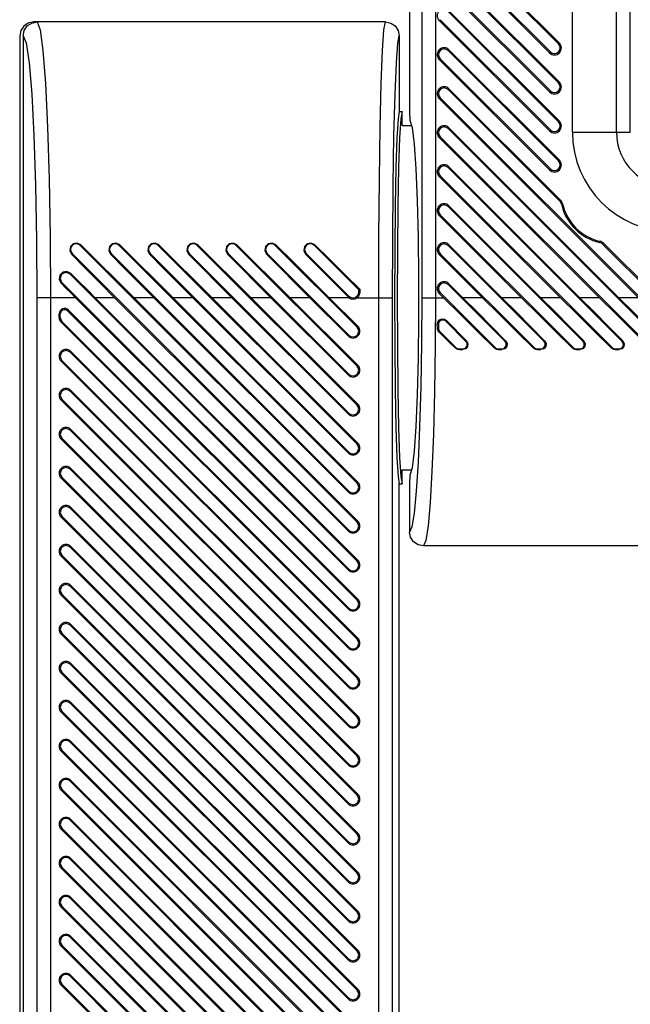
# Model space of a CAD drawing. Header units: millimetres. Extents: x 0 to 559, y 0 to 432.
# Tile 24 of 30: x 265 to 276, y 168 to 185. Entities that reach past the tile are written whole.
import ezdxf

# ---------------------------------------------------------------- set-up
doc = ezdxf.new("R2010")
doc.units = ezdxf.units.MM
doc.header["$LTSCALE"] = 30.734
doc.layers.get('0').update_dxf_attribs({"linetype": 'CONTINUOUS'})

msp = doc.modelspace()

# ---------------------------------------------------------------- linework, layer by layer
at = {"color": 7, "linetype": 'CONTINUOUS'}
for p, q in [((272.2661, 252.7031), (272.2661, 183.8211)), ((272.4856, 248.4536), (272.4856, 180.4536)), ((272.7352, 248.4536), (272.7352, 180.4536)), ((275.2161, 183.4536), (275.2161, 241.6036)), ((276.0152, 183.4536), (276.0152, 241.6036)), ((276.2649, 183.4536), (276.2649, 241.6036)), ((274.964, 185.0545), (272.964, 187.0545)), ((274.9795, 185.07), (272.9795, 187.07)), ((274.8027, 184.8932), (272.8027, 186.8932)), ((272.8181, 186.9087), (274.8181, 184.9087)), ((274.964, 184.3474), (272.964, 186.3474)), ((274.9795, 184.3629), (272.9795, 186.3629)), ((274.8027, 184.1861), (272.8027, 186.1861)), ((272.8181, 186.2016), (274.8181, 184.2016)), ((274.964, 183.6403), (272.964, 185.6403)), ((274.9795, 183.6558), (272.9795, 185.6558)), ((265.4212, 185.4343), (265.5162, 185.453)), ((271.8296, 185.453), (265.4526, 185.453)), ((265.5162, 185.453), (265.571, 185.3135)), ((271.8296, 185.453), (271.9245, 185.4343)), ((271.9245, 185.4343), (272.006, 185.3802)), ((272.006, 185.3802), (272.0607, 185.2984)), ((272.8027, 185.479), (272.8181, 185.4945)), ((274.8027, 183.479), (272.8027, 185.479)), ((272.8181, 185.4945), (274.8181, 183.4945)), ((265.2213, 185.2979), (265.2026, 185.2031)), ((265.2026, 185.2031), (265.2026, 61.4528)), ((265.2661, 185.2032), (265.285, 185.2984)), ((265.2661, 185.2032), (265.2661, 73.5136)), ((265.2661, 185.2032), (265.3208, 185.0729)), ((272.0607, 185.2984), (272.0796, 185.2031)), ((272.0796, 185.2031), (272.0796, 183.8278)), ((274.9795, 185.07), (274.964, 185.0545)), ((272.964, 184.9332), (272.9795, 184.9487)), ((274.964, 182.9332), (272.964, 184.9332)), ((274.9795, 182.9487), (272.9795, 184.9487)), ((274.8181, 184.9087), (274.8027, 184.8932)), ((272.8027, 184.7719), (272.8181, 184.7874)), ((274.8027, 182.7719), (272.8027, 184.7719)), ((272.8181, 184.7874), (274.8181, 182.7874)), ((274.9795, 184.3629), (274.964, 184.3474)), ((271.9836, 183.3911), (272.003, 184.1425)), ((272.8027, 184.0648), (272.8181, 184.0803)), ((272.8181, 184.0803), (277.3494, 179.549)), ((272.964, 184.2261), (272.9795, 184.2416)), ((274.9891, 182.201), (272.964, 184.2261)), ((275.0046, 182.2165), (272.9795, 184.2416)), ((274.8181, 184.2016), (274.8027, 184.1861)), ((276.4139, 180.4536), (272.8027, 184.0648)), ((272.0796, 183.8278), (272.0571, 183.6968)), ((272.0796, 183.8278), (272.1296, 183.8278)), ((272.1296, 183.8278), (272.1071, 183.6968)), ((272.1296, 183.5777), (272.1296, 183.8278)), ((272.2661, 183.8211), (272.2734, 183.6714)), ((272.1296, 183.5777), (272.3001, 183.5777)), ((274.9795, 183.6558), (274.964, 183.6403)), ((272.8027, 183.3577), (272.8181, 183.3732)), ((272.8181, 183.3732), (276.6423, 179.549)), ((272.964, 183.519), (272.9795, 183.5345)), ((276.8235, 179.6595), (272.964, 183.519)), ((276.0603, 180.4536), (272.9795, 183.5345)), ((274.8181, 183.4945), (274.8027, 183.479)), ((275.2161, 183.4536), (276.2649, 183.4536)), ((275.7068, 180.4536), (272.8027, 183.3577)), ((272.964, 182.8119), (272.9795, 182.8274)), ((275.3532, 180.4536), (272.9795, 182.8274)), ((274.9795, 182.9487), (274.964, 182.9332)), ((272.8027, 182.6506), (272.8181, 182.6661)), ((274.9997, 180.4536), (272.8027, 182.6506)), ((272.8181, 182.6661), (275.9352, 179.549)), ((276.1164, 179.6595), (272.964, 182.8119)), ((274.8181, 182.7874), (274.8027, 182.7719)), ((272.964, 182.1048), (272.9795, 182.1203)), ((274.6461, 180.4536), (272.9795, 182.1203)), ((275.0046, 182.2165), (274.9891, 182.201)), ((275.0381, 182.1556), (275.0168, 182.1508)), ((272.8027, 181.9435), (272.8181, 181.9589)), ((274.2926, 180.4536), (272.8027, 181.9435)), ((272.8181, 181.9589), (275.2281, 179.549)), ((275.4093, 179.6595), (272.964, 182.1048)), ((266.2978, 181.4009), (266.3076, 181.4107)), ((271.314, 176.3848), (266.2978, 181.4009)), ((267.0049, 181.4009), (267.0147, 181.4107)), ((271.314, 177.0919), (267.0049, 181.4009)), ((267.712, 181.4009), (267.7218, 181.4107)), ((271.314, 177.799), (267.712, 181.4009)), ((268.4191, 181.4009), (268.4289, 181.4107)), ((271.314, 178.5061), (268.4191, 181.4009)), ((269.1262, 181.4009), (269.136, 181.4107)), ((271.314, 179.2132), (269.1262, 181.4009)), ((269.8333, 181.4009), (269.8431, 181.4107)), ((271.314, 179.9203), (269.8333, 181.4009)), ((270.5405, 181.4009), (270.5502, 181.4107)), ((271.3442, 180.5972), (270.5405, 181.4009)), ((272.964, 181.3977), (272.9795, 181.4132)), ((274.7022, 179.6595), (272.964, 181.3977)), ((273.939, 180.4536), (272.9795, 181.4132)), ((275.7132, 181.4543), (275.7181, 181.4756)), ((275.7635, 181.4266), (275.7789, 181.4421)), ((277.5306, 179.6595), (275.7635, 181.4266)), ((276.7674, 180.4536), (275.7789, 181.4421)), ((266.1404, 181.2435), (266.152, 181.2551)), ((266.152, 181.2551), (271.1681, 176.2389)), ((266.8475, 181.2435), (266.8591, 181.2551)), ((266.8591, 181.2551), (271.1681, 176.946)), ((267.5546, 181.2435), (267.5662, 181.2551)), ((267.5662, 181.2551), (271.1681, 177.6531)), ((268.2617, 181.2435), (268.2733, 181.2551)), ((268.2733, 181.2551), (271.1681, 178.3602)), ((268.9688, 181.2435), (268.9804, 181.2551)), ((268.9804, 181.2551), (271.1681, 179.0674)), ((269.6759, 181.2435), (269.6875, 181.2551)), ((269.6875, 181.2551), (271.1681, 179.7745)), ((270.383, 181.2435), (270.3946, 181.2551)), ((270.3946, 181.2551), (271.1681, 180.4816)), ((272.8027, 181.2364), (272.8181, 181.2518)), ((273.5855, 180.4536), (272.8027, 181.2364)), ((272.8181, 181.2518), (274.521, 179.549)), ((266.114, 180.8777), (266.1283, 180.8919)), ((271.314, 175.6777), (266.114, 180.8777)), ((265.9531, 180.7168), (265.9681, 180.7318)), ((265.9681, 180.7318), (271.1681, 175.5318)), ((272.964, 180.6906), (272.9795, 180.706)), ((273.9951, 179.6595), (272.964, 180.6906)), ((273.2319, 180.4536), (272.9795, 180.706)), ((271.3442, 180.5972), (271.3659, 180.6062)), ((271.3442, 180.5545), (271.3442, 180.5972)), ((271.3442, 180.5545), (271.366, 180.5545)), ((271.3659, 180.6062), (271.366, 180.5545)), ((272.8027, 180.5293), (272.8181, 180.5447)), ((272.8784, 180.4536), (272.8027, 180.5293)), ((272.8181, 180.5447), (273.8139, 179.549)), ((265.5118, 180.4536), (265.5118, 57.9536)), ((266.2154, 180.4536), (265.5118, 180.4536)), ((265.7614, 180.4536), (265.7614, 57.9536)), ((271.1527, 175.5164), (266.2154, 180.4536)), ((271.3295, 175.6931), (266.569, 180.4536)), ((266.9225, 180.4536), (266.569, 180.4536)), ((271.1527, 176.2235), (266.9225, 180.4536)), ((271.3295, 176.4002), (267.2761, 180.4536)), ((267.6297, 180.4536), (267.2761, 180.4536)), ((271.1527, 176.9306), (267.6297, 180.4536)), ((271.3295, 177.1073), (267.9832, 180.4536)), ((268.3368, 180.4536), (267.9832, 180.4536)), ((271.1527, 177.6377), (268.3368, 180.4536)), ((271.3295, 177.8145), (268.6903, 180.4536)), ((269.0439, 180.4536), (268.6903, 180.4536)), ((271.1527, 178.3448), (269.0439, 180.4536)), ((271.3295, 178.5216), (269.3974, 180.4536)), ((269.751, 180.4536), (269.3974, 180.4536)), ((271.1527, 179.0519), (269.751, 180.4536)), ((271.3295, 179.2287), (270.1045, 180.4536)), ((270.4581, 180.4536), (270.1045, 180.4536)), ((271.1527, 179.759), (270.4581, 180.4536)), ((271.3295, 179.9358), (270.8116, 180.4536)), ((271.1673, 180.4536), (270.8116, 180.4536)), ((271.1681, 180.4816), (271.1527, 180.4661)), ((271.3148, 180.4536), (271.957, 180.4536)), ((271.7071, 117.4536), (271.7071, 180.4536)), ((271.957, 117.697), (271.957, 180.4536)), ((272.4856, 180.4536), (272.8784, 180.4536)), ((273.5855, 180.4536), (273.2319, 180.4536)), ((274.2926, 180.4536), (273.939, 180.4536)), ((274.9997, 180.4536), (274.6461, 180.4536)), ((275.7068, 180.4536), (275.3532, 180.4536)), ((276.4139, 180.4536), (276.0603, 180.4536)), ((265.9161, 180.0976), (265.9161, 180.158)), ((265.9379, 180.158), (265.9161, 180.158)), ((265.9379, 180.0976), (265.9379, 180.158)), ((266.0713, 180.2132), (266.0868, 180.2287)), ((271.314, 174.9706), (266.0713, 180.2132)), ((271.3295, 174.986), (266.0868, 180.2287)), ((265.9161, 180.0976), (265.9379, 180.0976)), ((265.9527, 180.0092), (265.9681, 180.0247)), ((271.1527, 174.8092), (265.9527, 180.0092)), ((265.9681, 180.0247), (271.1681, 174.8247)), ((272.7691, 179.9002), (272.7683, 179.9709)), ((272.7879, 179.9709), (272.7683, 179.9709)), ((272.7879, 179.9709), (272.7879, 179.9002)), ((272.9213, 180.0262), (272.9356, 180.0404)), ((273.288, 179.6595), (272.9213, 180.0262)), ((271.3295, 179.9358), (271.314, 179.9203)), ((272.7691, 179.9002), (272.7879, 179.9002)), ((272.798, 179.8322), (272.8108, 179.845)), ((272.8108, 179.845), (273.1068, 179.549)), ((271.1681, 179.7745), (271.1527, 179.759)), ((273.2992, 179.6707), (273.288, 179.6595)), ((274.0063, 179.6707), (273.9951, 179.6595)), ((274.7134, 179.6707), (274.7022, 179.6595)), ((275.4205, 179.6707), (275.4093, 179.6595)), ((276.1276, 179.6707), (276.1164, 179.6595)), ((266.114, 179.4635), (266.1295, 179.4789)), ((271.314, 174.2635), (266.114, 179.4635)), ((266.1295, 179.4789), (271.3295, 174.2789)), ((273.1068, 179.549), (273.0971, 179.5393)), ((273.162, 179.5261), (273.162, 179.5129)), ((273.162, 179.5261), (273.2328, 179.5261)), ((273.162, 179.5129), (273.2328, 179.5129)), ((273.2328, 179.5129), (273.2328, 179.5261)), ((273.8139, 179.549), (273.8042, 179.5393)), ((273.8692, 179.5261), (273.8692, 179.5129)), ((273.8692, 179.5261), (273.9399, 179.5261)), ((273.8692, 179.5129), (273.9399, 179.5129)), ((273.9399, 179.5129), (273.9399, 179.5261)), ((274.521, 179.549), (274.5114, 179.5393)), ((274.5763, 179.5261), (274.5763, 179.5129)), ((274.5763, 179.5261), (274.647, 179.5261)), ((274.5763, 179.5129), (274.647, 179.5129)), ((274.647, 179.5129), (274.647, 179.5261)), ((275.2281, 179.549), (275.2185, 179.5393)), ((275.2834, 179.5261), (275.2834, 179.5129)), ((275.2834, 179.5261), (275.3541, 179.5261)), ((275.2834, 179.5129), (275.3541, 179.5129)), ((275.3541, 179.5129), (275.3541, 179.5261)), ((275.9352, 179.549), (275.9256, 179.5393)), ((275.9905, 179.5261), (275.9905, 179.5129)), ((275.9905, 179.5261), (276.0612, 179.5261)), ((275.9905, 179.5129), (276.0612, 179.5129)), ((276.0612, 179.5129), (276.0612, 179.5261)), ((265.9527, 179.3021), (265.9681, 179.3176)), ((265.9527, 179.3021), (271.1527, 174.1021)), ((265.9681, 179.3176), (271.1681, 174.1176)), ((271.3295, 179.2287), (271.314, 179.2132)), ((271.1681, 179.0674), (271.1527, 179.0519)), ((266.114, 178.7563), (266.1295, 178.7718)), ((271.314, 173.5563), (266.114, 178.7563)), ((266.1295, 178.7718), (271.3295, 173.5718)), ((265.9527, 178.595), (265.9681, 178.6105)), ((265.9527, 178.595), (271.1527, 173.395)), ((265.9681, 178.6105), (271.1681, 173.4105)), ((271.3295, 178.5216), (271.314, 178.5061)), ((271.1681, 178.3602), (271.1527, 178.3448)), ((266.114, 178.0492), (266.1295, 178.0647)), ((271.314, 172.8492), (266.114, 178.0492)), ((266.1295, 178.0647), (271.3295, 172.8647)), ((265.9527, 177.8879), (265.9681, 177.9034)), ((265.9527, 177.8879), (271.1527, 172.6879)), ((265.9681, 177.9034), (271.1681, 172.7034)), ((271.1681, 177.6531), (271.1527, 177.6377)), ((271.3295, 177.8145), (271.314, 177.799)), ((266.114, 177.3421), (266.1295, 177.3576)), ((271.314, 172.1421), (266.114, 177.3421)), ((266.1295, 177.3576), (271.3295, 172.1576)), ((272.1296, 177.0794), (272.1296, 177.3295)), ((272.1296, 177.3295), (272.3001, 177.3295)), ((265.9527, 177.1808), (265.9681, 177.1963)), ((265.9527, 177.1808), (271.1527, 171.9808)), ((265.9681, 177.1963), (271.1681, 171.9963)), ((272.0571, 177.2104), (272.0796, 177.0794)), ((272.1071, 177.2104), (272.1296, 177.0794)), ((272.2734, 177.2358), (272.2661, 177.0861)), ((271.1681, 176.946), (271.1527, 176.9306)), ((271.3295, 177.1073), (271.314, 177.0919)), ((272.0796, 115.7339), (272.0796, 177.0794)), ((272.0796, 177.0794), (272.1296, 177.0794)), ((272.2661, 177.0861), (272.2661, 176.204)), ((266.114, 176.635), (266.1295, 176.6505)), ((271.314, 171.435), (266.114, 176.635)), ((266.1295, 176.6505), (271.3295, 171.4505)), ((265.9527, 176.4737), (265.9681, 176.4892)), ((265.9527, 176.4737), (271.1527, 171.2737)), ((265.9681, 176.4892), (271.1681, 171.2892)), ((271.3295, 176.4002), (271.314, 176.3848)), ((271.1681, 176.2389), (271.1527, 176.2235)), ((266.114, 175.9279), (266.1295, 175.9434)), ((271.314, 170.7279), (266.114, 175.9279)), ((266.1295, 175.9434), (271.3295, 170.7434)), ((288.0159, 175.9542), (272.5162, 175.9542)), ((265.9527, 175.7666), (265.9681, 175.7821)), ((265.9527, 175.7666), (271.1527, 170.5666)), ((265.9681, 175.7821), (271.1681, 170.5821)), ((271.3295, 175.6931), (271.314, 175.6777)), ((271.1681, 175.5318), (271.1527, 175.5164)), ((266.114, 175.2208), (266.1295, 175.2363)), ((271.314, 170.0208), (266.114, 175.2208)), ((266.1295, 175.2363), (271.3295, 170.0363)), ((265.9527, 175.0595), (265.9681, 175.075)), ((265.9527, 175.0595), (271.1527, 169.8595)), ((265.9681, 175.075), (271.1681, 169.875)), ((271.3295, 174.986), (271.314, 174.9706)), ((271.1681, 174.8247), (271.1527, 174.8092)), ((266.114, 174.5137), (266.1295, 174.5292)), ((271.314, 169.3137), (266.114, 174.5137)), ((266.1295, 174.5292), (271.3295, 169.3292)), ((265.9527, 174.3524), (265.9681, 174.3679)), ((265.9527, 174.3524), (271.1527, 169.1524)), ((265.9681, 174.3679), (271.1681, 169.1679)), ((271.3295, 174.2789), (271.314, 174.2635)), ((271.1681, 174.1176), (271.1527, 174.1021)), ((266.114, 173.8066), (266.1295, 173.8221)), ((271.314, 168.6066), (266.114, 173.8066)), ((266.1295, 173.8221), (271.3295, 168.6221)), ((265.9527, 173.6453), (265.9681, 173.6608)), ((265.9527, 173.6453), (271.1527, 168.4453)), ((265.9681, 173.6608), (271.1681, 168.4608)), ((271.3295, 173.5718), (271.314, 173.5563)), ((271.1681, 173.4105), (271.1527, 173.395)), ((266.114, 173.0995), (266.1295, 173.115)), ((271.314, 167.8995), (266.114, 173.0995)), ((266.1295, 173.115), (271.3295, 167.915)), ((265.9527, 172.9382), (265.9681, 172.9536)), ((265.9527, 172.9382), (271.1527, 167.7382)), ((265.9681, 172.9536), (271.1681, 167.7536)), ((271.3295, 172.8647), (271.314, 172.8492)), ((271.1681, 172.7034), (271.1527, 172.6879)), ((266.114, 172.3924), (266.1295, 172.4078)), ((271.314, 167.1924), (266.114, 172.3924)), ((266.1295, 172.4078), (271.3295, 167.2078)), ((265.9527, 172.2311), (265.9681, 172.2465)), ((265.9527, 172.2311), (271.1527, 167.0311)), ((265.9681, 172.2465), (271.1681, 167.0465)), ((271.3295, 172.1576), (271.314, 172.1421)), ((271.1681, 171.9963), (271.1527, 171.9808)), ((266.114, 171.6853), (266.1295, 171.7007)), ((271.314, 166.4853), (266.114, 171.6853)), ((266.1295, 171.7007), (271.3295, 166.5007)), ((265.9527, 171.524), (265.9681, 171.5394)), ((265.9527, 171.524), (271.1527, 166.324)), ((265.9681, 171.5394), (271.1681, 166.3394)), ((271.3295, 171.4505), (271.314, 171.435)), ((271.1681, 171.2892), (271.1527, 171.2737)), ((266.114, 170.9782), (266.1295, 170.9936)), ((271.314, 165.7782), (266.114, 170.9782)), ((266.1295, 170.9936), (271.3295, 165.7936)), ((265.9527, 170.8169), (265.9681, 170.8323)), ((265.9527, 170.8169), (271.1527, 165.6169)), ((265.9681, 170.8323), (271.1681, 165.6323)), ((271.3295, 170.7434), (271.314, 170.7279)), ((271.1681, 170.5821), (271.1527, 170.5666)), ((266.114, 170.2711), (266.1295, 170.2865)), ((271.314, 165.0711), (266.114, 170.2711)), ((266.1295, 170.2865), (271.3295, 165.0865)), ((265.9527, 170.1098), (265.9681, 170.1252)), ((265.9527, 170.1098), (271.1527, 164.9098)), ((265.9681, 170.1252), (271.1681, 164.9252)), ((271.3295, 170.0363), (271.314, 170.0208)), ((271.1681, 169.875), (271.1527, 169.8595)), ((266.114, 169.564), (266.1295, 169.5794)), ((271.314, 164.364), (266.114, 169.564)), ((266.1295, 169.5794), (271.3295, 164.3794)), ((265.9527, 169.4026), (265.9681, 169.4181)), ((265.9527, 169.4026), (271.1527, 164.2026)), ((265.9681, 169.4181), (271.1681, 164.2181)), ((271.3295, 169.3292), (271.314, 169.3137)), ((271.1681, 169.1679), (271.1527, 169.1524)), ((266.114, 168.8568), (266.1295, 168.8723)), ((271.314, 163.6568), (266.114, 168.8568)), ((266.1295, 168.8723), (271.3295, 163.6723)), ((265.9527, 168.6955), (265.9681, 168.711)), ((265.9527, 168.6955), (271.1527, 163.4955)), ((265.9681, 168.711), (271.1681, 163.511)), ((271.3295, 168.6221), (271.314, 168.6066)), ((271.1681, 168.4608), (271.1527, 168.4453)), ((266.114, 168.1497), (266.1295, 168.1652)), ((271.314, 162.9497), (266.114, 168.1497)), ((266.1295, 168.1652), (271.3295, 162.9652)), ((265.9527, 167.9884), (265.9681, 168.0039)), ((265.9527, 167.9884), (271.1527, 162.7884)), ((265.9681, 168.0039), (271.1681, 162.8039)), ((271.3295, 167.915), (271.314, 167.8995)), ((271.1681, 167.7536), (271.1527, 167.7382))]:
    msp.add_line(p, q, dxfattribs=at)
for points in [[(265.4526, 185.453), (265.3572, 185.4341), (265.2754, 185.3794), (265.2213, 185.2979)], [(265.285, 185.2984), (265.3397, 185.3802), (265.4212, 185.4343)], [(271.7071, 180.4536), (271.7101, 181.555), (271.7191, 182.6029), (271.7337, 183.5454), (271.753, 184.3354), (271.7763, 184.9347), (271.8022, 185.3135), (271.8296, 185.453)], [(265.571, 185.3135), (265.6229, 184.9345), (265.6694, 184.3348), (265.7081, 183.5446), (265.7373, 182.6024), (265.7553, 181.555), (265.7614, 180.4536)], [(272.003, 184.1425), (272.0263, 184.7121), (272.0522, 185.0716), (272.0796, 185.2031)], [(265.3208, 185.0729), (265.3729, 184.714), (265.4195, 184.1443), (265.4584, 183.3926), (265.4876, 182.4957), (265.5057, 181.4985), (265.5118, 180.4536)], [(272.0571, 183.6968), (272.0362, 183.351), (272.0183, 182.8132), (272.0047, 182.1192), (271.9961, 181.3149), (271.9932, 180.4536), (271.9961, 179.5923), (272.0047, 178.788), (272.0183, 178.094), (272.0362, 177.5562), (272.0571, 177.2104)], [(272.1071, 183.6968), (272.0862, 183.351), (272.0683, 182.8132), (272.0547, 182.1192), (272.0461, 181.3149), (272.0432, 180.4536), (272.0461, 179.5923), (272.0547, 178.788), (272.0683, 178.094), (272.0862, 177.5562), (272.1071, 177.2104)], [(272.2734, 183.6714), (272.3117, 183.5368), (272.3475, 183.2374), (272.3787, 182.7894), (272.4036, 182.2169), (272.4211, 181.5505), (272.43, 180.8258), (272.43, 180.0813), (272.4211, 179.3566), (272.4036, 178.6903), (272.3787, 178.1178), (272.3475, 177.6698), (272.3117, 177.3703), (272.2734, 177.2358)], [(271.957, 180.4536), (271.96, 181.4975), (271.969, 182.4945), (271.9836, 183.3911)], [(266.3076, 181.4107), (266.2414, 181.4432), (266.1708, 181.4312), (266.1203, 181.3813), (266.1078, 181.3096), (266.1404, 181.2435)], [(267.2761, 180.4536), (266.9545, 180.7739), (266.631, 181.0936), (266.3076, 181.4107)], [(267.0147, 181.4107), (266.9486, 181.4432), (266.8779, 181.4312), (266.8274, 181.3813), (266.8149, 181.3096), (266.8475, 181.2435)], [(267.9832, 180.4536), (267.6616, 180.7739), (267.3381, 181.0936), (267.0147, 181.4107)], [(267.7218, 181.4107), (267.6557, 181.4432), (267.585, 181.4312), (267.5345, 181.3813), (267.522, 181.3096), (267.5546, 181.2435)], [(268.6903, 180.4536), (268.3687, 180.7739), (268.0452, 181.0936), (267.7218, 181.4107)], [(268.4289, 181.4107), (268.3628, 181.4432), (268.2921, 181.4312), (268.2416, 181.3813), (268.2291, 181.3096), (268.2617, 181.2435)], [(269.3974, 180.4536), (269.0758, 180.7739), (268.7523, 181.0936), (268.4289, 181.4107)], [(269.136, 181.4107), (269.0699, 181.4432), (268.9992, 181.4312), (268.9487, 181.3813), (268.9362, 181.3096), (268.9688, 181.2435)], [(270.1045, 180.4536), (269.783, 180.7739), (269.4594, 181.0936), (269.136, 181.4107)], [(269.8431, 181.4107), (269.777, 181.4432), (269.7063, 181.4312), (269.6558, 181.3813), (269.6433, 181.3096), (269.6759, 181.2435)], [(270.8116, 180.4536), (270.4901, 180.7739), (270.1665, 181.0936), (269.8431, 181.4107)], [(270.5502, 181.4107), (270.4841, 181.4432), (270.4134, 181.4312), (270.3629, 181.3813), (270.3504, 181.3096), (270.383, 181.2435)], [(271.3659, 180.6062), (271.0945, 180.8757), (270.8221, 181.1443), (270.5502, 181.4107)], [(266.9225, 180.4536), (266.6574, 180.7196), (266.3963, 180.9833), (266.1404, 181.2435)], [(267.6297, 180.4536), (267.3645, 180.7196), (267.1035, 180.9833), (266.8475, 181.2435)], [(268.3368, 180.4536), (268.0716, 180.7196), (267.8106, 180.9833), (267.5546, 181.2435)], [(269.0439, 180.4536), (268.7788, 180.7196), (268.5177, 180.9833), (268.2617, 181.2435)], [(269.751, 180.4536), (269.4859, 180.7196), (269.2248, 180.9833), (268.9688, 181.2435)], [(270.4581, 180.4536), (270.193, 180.7196), (269.9319, 180.9833), (269.6759, 181.2435)], [(271.1527, 180.4661), (270.8918, 180.7279), (270.6349, 180.9874), (270.383, 181.2435)], [(266.1283, 180.8919), (266.0588, 180.9265), (265.9839, 180.9138), (265.9311, 180.8611), (265.9184, 180.7861), (265.9531, 180.7168)], [(266.569, 180.4536), (266.4227, 180.5996), (266.2757, 180.7458), (266.1283, 180.8919)], [(266.2154, 180.4536), (266.1276, 180.5415), (266.0402, 180.6292), (265.9531, 180.7168)], [(271.366, 180.5545), (271.36, 180.516), (271.3423, 180.4812), (271.3148, 180.4536)], [(271.1673, 180.4536), (271.1622, 180.4575), (271.1573, 180.4617), (271.1527, 180.4661)], [(272.4856, 180.4536), (272.4814, 179.6339), (272.4689, 178.8434), (272.4487, 178.1133), (272.4215, 177.4715), (272.3883, 176.9422), (272.3503, 176.5452), (272.309, 176.296), (272.2661, 176.204)], [(272.7352, 180.4536), (272.731, 179.5855), (272.7186, 178.75), (272.6985, 177.9782), (272.6713, 177.2994), (272.6382, 176.7392), (272.6003, 176.3184), (272.5591, 176.0535), (272.5162, 175.9542)], [(273.8042, 179.5393), (273.4953, 179.8418), (273.1859, 180.1474), (272.8784, 180.4536)], [(274.0063, 179.6707), (273.7536, 179.9281), (273.495, 180.1895), (273.2319, 180.4536)], [(274.5114, 179.5393), (274.2024, 179.8418), (273.893, 180.1474), (273.5855, 180.4536)], [(274.7134, 179.6707), (274.4607, 179.9281), (274.2021, 180.1895), (273.939, 180.4536)], [(275.2185, 179.5393), (274.9095, 179.8418), (274.6001, 180.1474), (274.2926, 180.4536)], [(275.4205, 179.6707), (275.1678, 179.9281), (274.9092, 180.1895), (274.6461, 180.4536)], [(275.9256, 179.5393), (275.6166, 179.8418), (275.3072, 180.1474), (274.9997, 180.4536)], [(276.1276, 179.6707), (275.8749, 179.9281), (275.6164, 180.1895), (275.3532, 180.4536)], [(276.6327, 179.5393), (276.3237, 179.8418), (276.0143, 180.1474), (275.7068, 180.4536)], [(276.8348, 179.6707), (276.582, 179.9281), (276.3235, 180.1895), (276.0603, 180.4536)], [(272.7683, 179.9709), (272.7789, 180.0161), (272.8087, 180.0509), (272.8505, 180.0682), (272.8962, 180.0647), (272.9356, 180.0404)], [(273.2992, 179.6707), (273.1795, 179.7929), (273.0582, 179.9162), (272.9356, 180.0404)], [(272.798, 179.8322), (272.7825, 179.852), (272.7726, 179.8752), (272.7691, 179.9002)], [(273.0971, 179.5393), (272.9976, 179.6365), (272.8979, 179.7341), (272.798, 179.8322)], [(273.2992, 179.6707), (273.3242, 179.6226), (273.3182, 179.5694), (273.2842, 179.5284), (273.2328, 179.5129)], [(274.0063, 179.6707), (274.0313, 179.6226), (274.0254, 179.5694), (273.9913, 179.5284), (273.9399, 179.5129)], [(274.7134, 179.6707), (274.7384, 179.6226), (274.7325, 179.5694), (274.6984, 179.5284), (274.647, 179.5129)], [(275.4205, 179.6707), (275.4455, 179.6226), (275.4396, 179.5694), (275.4055, 179.5284), (275.3541, 179.5129)], [(276.1276, 179.6707), (276.1526, 179.6226), (276.1467, 179.5694), (276.1126, 179.5284), (276.0612, 179.5129)], [(273.162, 179.5129), (273.1385, 179.516), (273.1164, 179.5249), (273.0971, 179.5393)], [(273.8692, 179.5129), (273.8456, 179.516), (273.8235, 179.5249), (273.8042, 179.5393)], [(274.5763, 179.5129), (274.5527, 179.516), (274.5306, 179.5249), (274.5114, 179.5393)], [(275.2834, 179.5129), (275.2598, 179.516), (275.2377, 179.5249), (275.2185, 179.5393)], [(275.9905, 179.5129), (275.9669, 179.516), (275.9448, 179.5249), (275.9256, 179.5393)], [(272.5162, 175.9542), (272.421, 175.973), (272.3396, 176.0271), (272.2851, 176.1085), (272.2661, 176.204)]]:
    msp.add_lwpolyline(points, dxfattribs=at)
for centre, radius, start, end in [((272.8911, 185.5674), 0.125, 45, 225), ((272.8911, 184.8603), 0.125, 45, 225), ((274.8911, 184.9816), 0.125, 225, 45), ((274.8911, 184.9816), 0.1031, 225, 45), ((272.8911, 184.8603), 0.1031, 45, 225), ((272.8911, 184.1532), 0.125, 45, 225), ((272.8911, 184.1532), 0.1031, 45, 225), ((274.8911, 184.2745), 0.125, 225, 45), ((274.8911, 184.2745), 0.1031, 225, 45), ((272.8911, 183.4461), 0.125, 45, 225), ((272.8911, 183.4461), 0.1031, 45, 225), ((274.8911, 183.5674), 0.125, 225, 45), ((274.8911, 183.5674), 0.1031, 225, 45), ((277.0161, 183.4536), 1.8, 180, 270), ((277.0161, 183.4536), 1.0009, 180, 270), ((272.8911, 182.739), 0.125, 45, 225), ((272.8911, 182.739), 0.1031, 45, 225), ((274.8911, 182.8603), 0.125, 225, 45), ((274.8911, 182.8603), 0.1031, 225, 45), ((272.8911, 182.0319), 0.125, 45, 225), ((272.8911, 182.0319), 0.1031, 45, 225), ((274.9162, 182.1281), 0.1031, 12.70973, 45), ((274.9162, 182.1281), 0.125, 12.70973, 45), ((275.9161, 182.3536), 0.9219, 192.70973, 257.29027), ((275.9161, 182.3536), 0.9, 192.70973, 257.29027), ((266.2249, 181.328), 0.1031, 45, 225), ((266.932, 181.328), 0.1031, 45, 225), ((267.6391, 181.328), 0.1031, 45, 225), ((268.3462, 181.328), 0.1031, 45, 225), ((269.0533, 181.328), 0.1031, 45, 225), ((269.7604, 181.328), 0.1031, 45, 225), ((270.4675, 181.328), 0.1031, 45, 225), ((272.8911, 181.3248), 0.125, 45, 225), ((272.8911, 181.3248), 0.1031, 45, 225), ((275.6906, 181.3537), 0.1031, 45, 77.29027), ((275.6906, 181.3537), 0.125, 45, 77.29027), ((266.0411, 180.8047), 0.1031, 45, 225), ((272.8911, 180.6177), 0.125, 45, 225), ((272.8911, 180.6177), 0.1031, 45, 225), ((271.2411, 180.5545), 0.1031, 225, 360), ((271.2411, 180.5545), 0.125, 233.82466, 306.17534), ((266.0161, 180.158), 0.1, 45, 180), ((266.0161, 180.158), 0.0781, 45, 180), ((266.0411, 180.0976), 0.125, 180, 225), ((266.0411, 180.0976), 0.1031, 180, 225), ((272.8661, 179.9709), 0.0781, 45, 180), ((271.2411, 179.8474), 0.125, 225, 45), ((271.2411, 179.8474), 0.1031, 225, 45), ((272.8661, 179.9002), 0.0781, 180, 225), ((273.2328, 179.6042), 0.0781, 270, 45), ((273.9399, 179.6042), 0.0781, 270, 45), ((274.647, 179.6042), 0.0781, 270, 45), ((275.3541, 179.6042), 0.0781, 270, 45), ((276.0612, 179.6042), 0.0781, 270, 45), ((266.0411, 179.3905), 0.125, 45, 225), ((266.0411, 179.3905), 0.1031, 45, 225), ((273.162, 179.6042), 0.0781, 225, 270), ((273.8692, 179.6042), 0.0781, 225, 270), ((274.5763, 179.6042), 0.0781, 225, 270), ((275.2834, 179.6042), 0.0781, 225, 270), ((275.9905, 179.6042), 0.0781, 225, 270), ((271.2411, 179.1403), 0.125, 225, 45), ((271.2411, 179.1403), 0.1031, 225, 45), ((266.0411, 178.6834), 0.125, 45, 225), ((266.0411, 178.6834), 0.1031, 45, 225), ((271.2411, 178.4332), 0.125, 225, 45), ((271.2411, 178.4332), 0.1031, 225, 45), ((266.0411, 177.9763), 0.125, 45, 225), ((266.0411, 177.9763), 0.1031, 45, 225), ((271.2411, 177.7261), 0.125, 225, 45), ((271.2411, 177.7261), 0.1031, 225, 45), ((266.0411, 177.2692), 0.125, 45, 225), ((266.0411, 177.2692), 0.1031, 45, 225), ((271.2411, 177.019), 0.125, 225, 45), ((271.2411, 177.019), 0.1031, 225, 45), ((266.0411, 176.5621), 0.125, 45, 225), ((266.0411, 176.5621), 0.1031, 45, 225), ((271.2411, 176.3118), 0.125, 225, 45), ((271.2411, 176.3118), 0.1031, 225, 45), ((266.0411, 175.855), 0.125, 45, 225), ((266.0411, 175.855), 0.1031, 45, 225), ((271.2411, 175.6047), 0.125, 225, 45), ((271.2411, 175.6047), 0.1031, 225, 45), ((266.0411, 175.1479), 0.125, 45, 225), ((266.0411, 175.1479), 0.1031, 45, 225), ((271.2411, 174.8976), 0.125, 225, 45), ((271.2411, 174.8976), 0.1031, 225, 45), ((266.0411, 174.4408), 0.125, 45, 225), ((266.0411, 174.4408), 0.1031, 45, 225), ((271.2411, 174.1905), 0.125, 225, 45), ((271.2411, 174.1905), 0.1031, 225, 45), ((266.0411, 173.7337), 0.125, 45, 225), ((266.0411, 173.7337), 0.1031, 45, 225), ((271.2411, 173.4834), 0.125, 225, 45), ((271.2411, 173.4834), 0.1031, 225, 45), ((266.0411, 173.0266), 0.125, 45, 225), ((266.0411, 173.0266), 0.1031, 45, 225), ((271.2411, 172.7763), 0.125, 225, 45), ((271.2411, 172.7763), 0.1031, 225, 45), ((266.0411, 172.3195), 0.125, 45, 225), ((266.0411, 172.3195), 0.1031, 45, 225), ((271.2411, 172.0692), 0.125, 225, 45), ((271.2411, 172.0692), 0.1031, 225, 45), ((266.0411, 171.6124), 0.125, 45, 225), ((266.0411, 171.6124), 0.1031, 45, 225), ((271.2411, 171.3621), 0.125, 225, 45), ((271.2411, 171.3621), 0.1031, 225, 45), ((266.0411, 170.9052), 0.125, 45, 225), ((266.0411, 170.9052), 0.1031, 45, 225), ((271.2411, 170.655), 0.125, 225, 45), ((271.2411, 170.655), 0.1031, 225, 45), ((266.0411, 170.1981), 0.125, 45, 225), ((266.0411, 170.1981), 0.1031, 45, 225), ((271.2411, 169.9479), 0.125, 225, 45), ((271.2411, 169.9479), 0.1031, 225, 45), ((266.0411, 169.491), 0.125, 45, 225), ((266.0411, 169.491), 0.1031, 45, 225), ((271.2411, 169.2408), 0.125, 225, 45), ((271.2411, 169.2408), 0.1031, 225, 45), ((266.0411, 168.7839), 0.125, 45, 225), ((266.0411, 168.7839), 0.1031, 45, 225), ((271.2411, 168.5337), 0.125, 225, 45), ((271.2411, 168.5337), 0.1031, 225, 45), ((266.0411, 168.0768), 0.125, 45, 225), ((266.0411, 168.0768), 0.1031, 45, 225), ((271.2411, 167.8266), 0.125, 225, 45), ((271.2411, 167.8266), 0.1031, 225, 45)]:
    msp.add_arc(centre, radius, start, end, dxfattribs=at)

doc.saveas('drawing.dxf')
